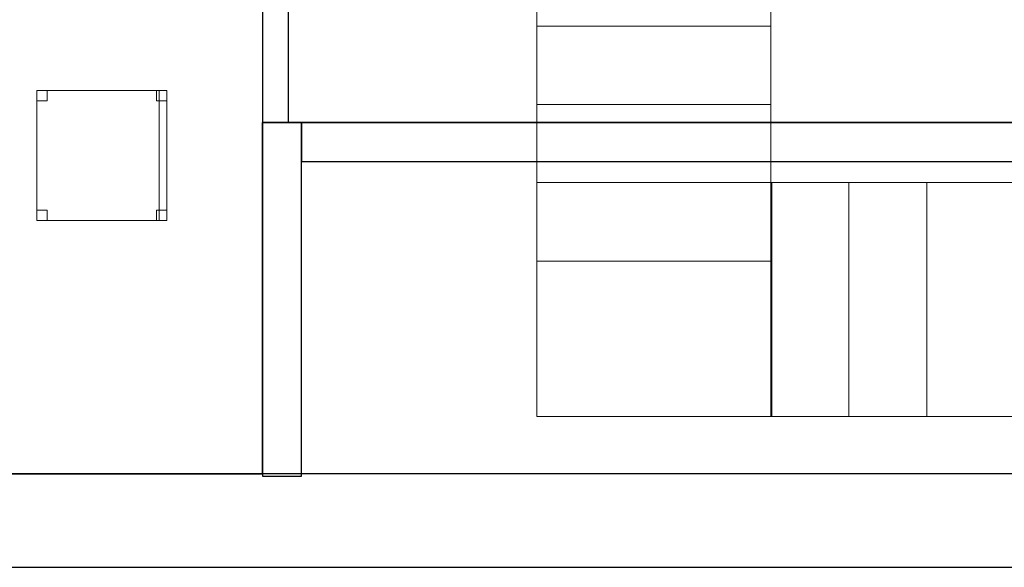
# Model space of a CAD drawing. Header units: metres. Extents: x 391.1 to 430.4, y 12.7 to 28.4.
# Tile 154 of 166: x 416.7 to 420.5, y 12.8 to 14.9. Entities that reach past the tile are written whole.
import ezdxf

# ---------------------------------------------------------------- set-up
doc = ezdxf.new("R2010")
doc.units = ezdxf.units.M
doc.layers.add('01_SUELOS', color=7, linetype='Continuous', lineweight=25, true_color=0x007f00)
for name, color, linetype, lineweight in [('02_MOBILIARIO', 7, 'Continuous', 18), ('A-DETL-____-MBND', 7, 'Continuous', 18), ('A-WALL-____-MCUT', 7, 'Continuous', 25), ('A-WALL-____-OTLN', 7, 'Continuous', 25), ('S-STRS-____-OTLN', 7, 'Continuous', 18)]:
    doc.layers.add(name, color=color, linetype=linetype, lineweight=lineweight)

# ---------------------------------------------------------------- blocks, each defined once
blk = doc.blocks.new('Family - Escala PS-1-153358-02_ELEC_P0')
at = {"layer": 'S-STRS-____-OTLN', "color": 253, "true_color": 0xaaaaaa}
for p, q in [((0, 2.7), (0, 0.5969)), ((0.9, 0.5969), (0.9, 2.7)), ((0, 1.8), (0, 1.5)), ((0, 1.5), (0, 1.8)), ((0, 1.5), (0, 1.8)), ((0.9, 1.5), (0.9, 1.8)), ((0.9, 1.8), (0.9, 1.5)), ((0.9, 1.8), (0.9, 1.5)), ((0.9, 1.5), (0, 1.5)), ((0, 1.5), (0.9, 1.5)), ((0, 1.5), (0, 1.2)), ((0, 1.2), (0, 1.5)), ((0, 1.5), (0.9, 1.5)), ((0.9, 1.5), (0, 1.5)), ((0, 1.2), (0, 1.5)), ((0.9, 1.5), (0, 1.5)), ((0.9, 1.5), (0, 1.5)), ((0.9, 1.2), (0.9, 1.5)), ((0.9, 1.5), (0.9, 1.2)), ((0.9, 1.5), (0.9, 1.2)), ((0.9, 1.2), (0, 1.2)), ((0, 1.2), (0.9, 1.2)), ((0, 1.2), (0, 0.9)), ((0, 0.9), (0, 1.2)), ((0, 1.2), (0.9, 1.2)), ((0.9, 1.2), (0, 1.2)), ((0, 1.2), (0, 0.9)), ((0.9, 1.2), (0, 1.2)), ((0.9, 1.2), (0, 1.2)), ((0.9, 0.9), (0.9, 1.2)), ((0.9, 1.2), (0.9, 0.9)), ((0.9, 0.9), (0.9, 1.2)), ((0.9, 0.9), (0, 0.9)), ((0, 0.9), (0.9, 0.9)), ((0, 0.9), (0, 0)), ((0, 0), (0, 0.9)), ((0, 0.9), (0.9, 0.9)), ((0.9, 0.9), (0, 0.9)), ((0.9, 0.9), (0, 0.9)), ((0, 0.9), (0.9, 0.9)), ((0, 0.9), (0, 0)), ((0, 0), (0, 0.9)), ((0, 0.9), (0.9, 0.9)), ((0, 0.5969), (0, 0.9)), ((0.9, 0.9), (0, 0.9)), ((0.9, 0), (0.9, 0.9)), ((0.9, 0.9), (0.9, 0)), ((0.9, 0.9), (0.9, 0)), ((0.9, 0), (0.9, 0.9)), ((1.2, 0.9), (0.9, 0.9)), ((0.9, 0.9), (1.2, 0.9)), ((0.9031, 0.9), (0.9, 0.9)), ((0.9, 0.9), (1.2, 0.9)), ((0.9, 0), (0.9, 0.9)), ((0.9, 0.9), (0.9, 0)), ((0.9, 0), (0.9, 0.9)), ((0.9, 0.9), (0.9, 0)), ((0.9, 0.9), (0.9, 0.5969)), ((4.1097, 0.9), (0.9031, 0.9)), ((0.9031, 0.9), (0.9031, 0)), ((1.2, 0), (1.2, 0.9)), ((1.2, 0.9), (1.2, 0)), ((1.2, 0.9), (1.2, 0)), ((1.2, 0), (1.2, 0.9)), ((1.5, 0.9), (1.2, 0.9)), ((1.2, 0.9), (1.5, 0.9)), ((1.2, 0.9), (1.5, 0.9)), ((1.2, 0.9), (1.2, 0)), ((1.2, 0.9), (1.2, 0)), ((1.5, 0), (1.5, 0.9)), ((1.5, 0.9), (1.5, 0)), ((1.5, 0.9), (1.8, 0.9)), ((1.5, 0.9), (1.5, 0)), ((1.5, 0.9), (1.5, 0)), ((1.5, 0.9), (1.5, 0)), ((1.5, 0), (1.5, 0.9)), ((1.8, 0.9), (1.5, 0.9)), ((1.5, 0.9), (1.8, 0.9)), ((0.9, 0.5969), (0, 0.5969)), ((0, 0), (0.9, 0)), ((0.9, 0), (0, 0)), ((0, 0), (0.9, 0)), ((0.9, 0), (0, 0)), ((0.9, 0), (1.2, 0)), ((1.2, 0), (0.9, 0)), ((0.9, 0), (0.9031, 0)), ((1.2, 0), (0.9, 0)), ((0.9031, 0), (4.1097, 0)), ((1.2, 0), (1.5, 0)), ((1.5, 0), (1.2, 0)), ((1.5, 0), (1.2, 0)), ((1.8, 0), (1.5, 0)), ((1.5, 0), (1.8, 0)), ((1.8, 0), (1.5, 0))]:
    blk.add_line(p, q, dxfattribs=at)
blk = doc.blocks.new('Family - Envans PB-155672-02_ELEC_P0')
at = {"layer": 'A-WALL-____-MCUT', "color": 253, "true_color": 0xaaaaaa}
for p, q in [((0, 0.1), (0, 0)), ((0.7458, 0.1), (0, 0.1)), ((0.7458, 0), (0.7458, 0.1)), ((0, 0), (0.7458, 0))]:
    blk.add_line(p, q, dxfattribs=at)
at = {"layer": 'A-WALL-____-OTLN', "color": 253, "true_color": 0xaaaaaa}
for p, q in [((0, 0.1), (0, 0)), ((0.7458, 0.1), (0, 0.1)), ((0.7458, 0), (0.7458, 0.1)), ((0, 0), (0.7458, 0))]:
    blk.add_line(p, q, dxfattribs=at)
at = {"layer": 'A-WALL-____-OTLN', "color": 253, "lineweight": 18, "true_color": 0xaaaaaa}
blk.add_line((0, 0), (0.7458, 0), dxfattribs=at)
blk = doc.blocks.new('Family - Envans PB-155772-02_ELEC_P0')
at = {"layer": 'A-WALL-____-MCUT', "color": 253, "true_color": 0xaaaaaa}
for p, q in [((4.8945, 0.15), (0, 0.15)), ((0, 0.15), (0, 0)), ((0, 0), (4.8945, 0))]:
    blk.add_line(p, q, dxfattribs=at)
at = {"layer": 'A-WALL-____-OTLN', "color": 253, "true_color": 0xaaaaaa}
for p, q in [((6.1948, 0.15), (0, 0.15)), ((0, 0.15), (0, 0)), ((0, 0), (6.1637, 0))]:
    blk.add_line(p, q, dxfattribs=at)
at = {"layer": 'A-WALL-____-OTLN', "color": 253, "lineweight": 18, "true_color": 0xaaaaaa}
blk.add_line((0, 0), (6.1637, 0), dxfattribs=at)
blk = doc.blocks.new('Family - Mur PB-155836-02_ELEC_P0')
at = {"layer": 'A-WALL-____-MCUT', "color": 253, "true_color": 0xaaaaaa}
for p, q in [((22.9756, 0.36), (0, 0.36)), ((0, 0), (22.901, 0))]:
    blk.add_line(p, q, dxfattribs=at)
at = {"layer": 'A-WALL-____-OTLN', "color": 253, "true_color": 0xaaaaaa}
for p, q in [((22.9756, 0.36), (0, 0.36)), ((0, 0), (22.901, 0))]:
    blk.add_line(p, q, dxfattribs=at)
at = {"layer": 'A-WALL-____-OTLN', "color": 253, "lineweight": 18, "true_color": 0xaaaaaa}
blk.add_line((0, 0), (22.901, 0), dxfattribs=at)
blk = doc.blocks.new('Family - Envans PB-155866-02_ELEC_P0')
at = {"layer": 'A-WALL-____-MCUT', "color": 253, "true_color": 0xaaaaaa}
for p, q in [((1.3599, 0.15), (0, 0.15)), ((0, 0.15), (0, 0)), ((1.3599, 0), (1.3599, 0.15)), ((0, 0), (1.3599, 0))]:
    blk.add_line(p, q, dxfattribs=at)
at = {"layer": 'A-WALL-____-OTLN', "color": 253, "true_color": 0xaaaaaa}
for p, q in [((1.3599, 0.15), (0, 0.15)), ((0, 0.15), (0, 0)), ((1.3599, 0), (1.3599, 0.15)), ((0, 0), (1.3599, 0))]:
    blk.add_line(p, q, dxfattribs=at)
at = {"layer": 'A-WALL-____-OTLN', "color": 253, "lineweight": 18, "true_color": 0xaaaaaa}
blk.add_line((0, 0), (1.3599, 0), dxfattribs=at)
blk = doc.blocks.new('Family - Cadira d_Oficina_PA-155895-02_ELEC_P0')
at = {"layer": 'A-DETL-____-MBND', "color": 253, "true_color": 0xaaaaaa}
for p, q in [((0, 0.46), (0, 0.5)), ((0, 0.5), (0.04, 0.5)), ((0, 0.5), (0, 0.46)), ((0.04, 0.5), (0, 0.5)), ((0, 0), (0, 0.5)), ((0, 0.5), (0.5, 0.5)), ((0.5, 0.5), (0, 0.5)), ((0, 0.5), (0, 0)), ((0.04, 0.5), (0.04, 0.46)), ((0.04, 0.46), (0.04, 0.5)), ((0.46, 0.46), (0.46, 0.5)), ((0.46, 0.5), (0.5, 0.5)), ((0.46, 0.5), (0.46, 0.46)), ((0.5, 0.5), (0.46, 0.5)), ((0.47, 0), (0.47, 0.5)), ((0.47, 0.5), (0.5, 0.5)), ((0.47, 0.5), (0.47, 0)), ((0.5, 0.5), (0.47, 0.5)), ((0.5, 0.5), (0.5, 0.46)), ((0.5, 0.46), (0.5, 0.5)), ((0.5, 0.5), (0.5, 0)), ((0.5, 0), (0.5, 0.5)), ((0.5, 0.5), (0.5, 0)), ((0.5, 0), (0.5, 0.5)), ((0.04, 0.46), (0, 0.46)), ((0, 0.46), (0.04, 0.46)), ((0.5, 0.46), (0.46, 0.46)), ((0.46, 0.46), (0.5, 0.46)), ((0, 0), (0, 0.04)), ((0, 0.04), (0.04, 0.04)), ((0, 0.04), (0, 0)), ((0.04, 0.04), (0, 0.04)), ((0.04, 0.04), (0.04, 0)), ((0.04, 0), (0.04, 0.04)), ((0.46, 0), (0.46, 0.04)), ((0.46, 0.04), (0.5, 0.04)), ((0.46, 0.04), (0.46, 0)), ((0.5, 0.04), (0.46, 0.04)), ((0.5, 0.04), (0.5, 0)), ((0.5, 0), (0.5, 0.04)), ((0.04, 0), (0, 0)), ((0, 0), (0.04, 0)), ((0.5, 0), (0, 0)), ((0, 0), (0.5, 0)), ((0.5, 0), (0.46, 0)), ((0.46, 0), (0.5, 0)), ((0.5, 0), (0.47, 0)), ((0.47, 0), (0.5, 0))]:
    blk.add_line(p, q, dxfattribs=at)
blk = doc.blocks.new('Family - LONDR55-XX_ZZ-ARQ-CAA-M3D-Londres55-155971-02_ELEC_P0')
at = {"layer": '01_SUELOS', "color": 9, "true_color": 0xaad4aa}
for p, q in [((20.338, 1.3499), (24.034, 1.35)), ((20.338, 1.3499), (24.034, 1.35)), ((20.338, 1.3499), (24.034, 1.35)), ((20.338, 1.3499), (24.034, 1.35)), ((20.338, 0), (20.338, 1.3499)), ((20.338, 0), (20.338, 1.3499)), ((20.338, 1.3499), (20.338, 0)), ((20.338, 1.3499), (20.338, 0)), ((1.4973, 0), (20.338, 0)), ((1.4973, 0), (20.338, 0)), ((1.4973, 0), (20.338, 0)), ((20.338, 0), (1.4973, 0))]:
    blk.add_line(p, q, dxfattribs=at)
blk = doc.blocks.new('LONDR55-XX_ZZ-ARQ-CAA-M3D-Londres55_ifc-1-02_ELEC_P0')
at = {"layer": '01_SUELOS', "color": 253, "lineweight": 18, "true_color": 0xaaaaaa}
blk.add_blockref('Family - LONDR55-XX_ZZ-ARQ-CAA-M3D-Londres55-155971-02_ELEC_P0', (397.3291, 13.2006), dxfattribs=at)
at = {"layer": '02_MOBILIARIO', "color": 253, "lineweight": 18, "true_color": 0xaaaaaa}
blk.add_blockref('Family - Cadira d_Oficina_PA-155895-02_ELEC_P0', (416.7995, 14.1737), dxfattribs=at)
at = {"layer": 'A-WALL-____-OTLN', "color": 253, "lineweight": 18, "true_color": 0xaaaaaa}
for name, p, rotation in [('Family - Envans PB-155672-02_ELEC_P0', (417.7671, 14.5505), 89.98851153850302), ('Family - Envans PB-155866-02_ELEC_P0', (417.8171, 13.1906), 90)]:
    blk.add_blockref(name, p, dxfattribs=dict(at, rotation=rotation))
for name, p in [('Family - Envans PB-155772-02_ELEC_P0', (417.8171, 14.4006)), ('Family - Mur PB-155836-02_ELEC_P0', (400.7564, 12.8406))]:
    blk.add_blockref(name, p, dxfattribs=at)
at = {"layer": 'S-STRS-____-OTLN', "color": 253, "lineweight": 18, "true_color": 0xaaaaaa}
blk.add_blockref('Family - Escala PS-1-153358-02_ELEC_P0', (418.7219, 13.4205), dxfattribs=at)

msp = doc.modelspace()

# ---------------------------------------------------------------- block references
at = {"lineweight": 5}
msp.add_blockref('LONDR55-XX_ZZ-ARQ-CAA-M3D-Londres55_ifc-1-02_ELEC_P0', (0, 0), dxfattribs=at)

doc.saveas('drawing.dxf')
